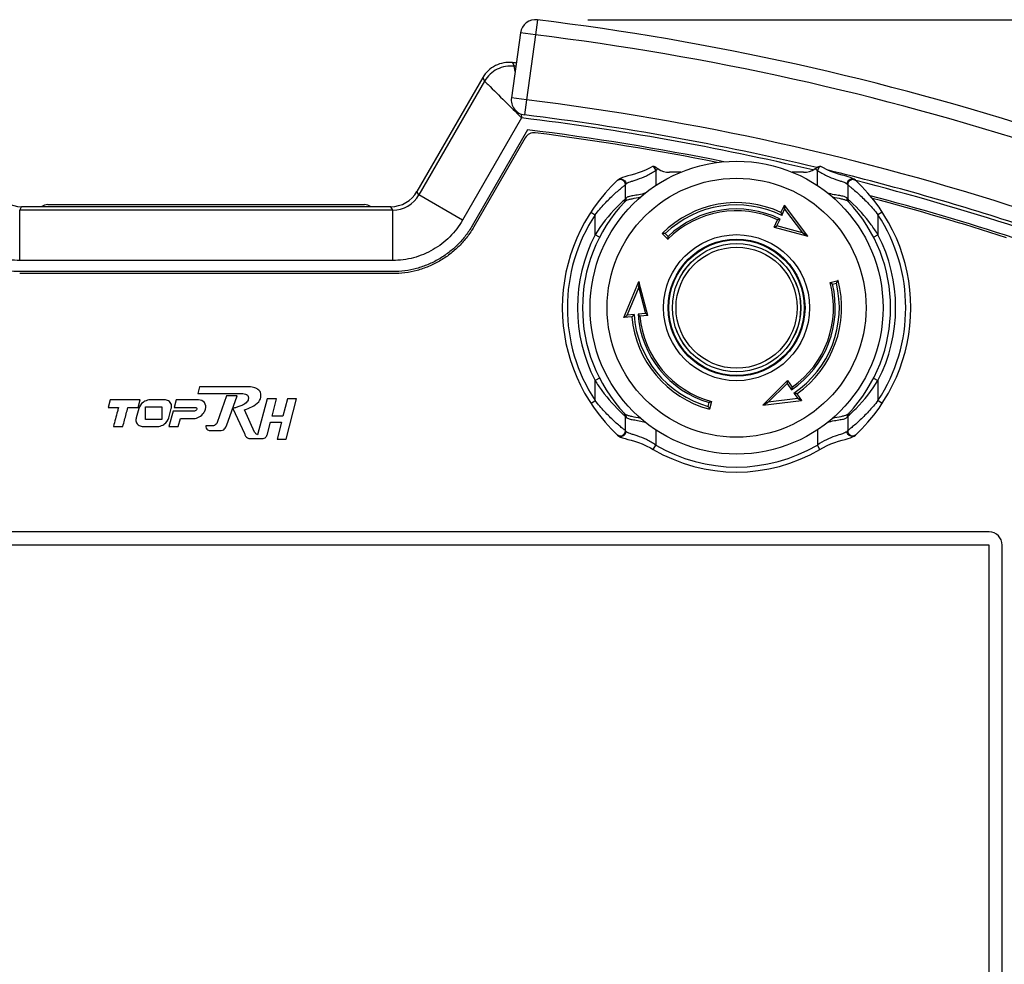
# Model space of a CAD drawing. Header units: millimetres. Extents: x 0 to 1189, y 0 to 841.
# Tile 13 of 34: x 376 to 474, y 450 to 543. Entities that reach past the tile are written whole.
import ezdxf

# ---------------------------------------------------------------- set-up
doc = ezdxf.new("R2010")
doc.units = ezdxf.units.MM
doc.header["$LTSCALE"] = 65.395
doc.header["$PDMODE"] = 3
doc.header["$PDSIZE"] = 0.01
doc.layers.get('0').update_dxf_attribs({"linetype": 'CONTINUOUS'})
doc.layers.get('Defpoints').update_dxf_attribs({"linetype": 'CONTINUOUS'})
for name, color, linetype in [('BOTTOM_BODY-RH-SHAPE', 7, 'CONTINUOUS'), ('FRONT_SHEET_RH-A-SHAPE', 7, 'CONTINUOUS'), ('JACKET_TOP-R-SHAPE', 7, 'CONTINUOUS'), ('OUTSIDE-XA-BODY-V-Y-SHAPE', 7, 'CONTINUOUS'), ('OUTSIDE-XA-HANDLE-BV-_-SHAPE', 7, 'CONTINUOUS'), ('PROTECT_CAP_EMERGENCY_SWI-SHAPE', 7, 'CONTINUOUS'), ('TOP_BODY-RH-A-SHAPE', 7, 'CONTINUOUS'), ('TOP_BODY-RH-SHAPE', 7, 'CONTINUOUS')]:
    doc.layers.add(name, color=color, linetype=linetype)
doc.styles.get("Standard").update_dxf_attribs({"font": 'GOTHIC.TTF'})
doc.dimstyles.new('WALL', dxfattribs={"dimtxt": 10, "dimasz": 8, "dimexe": 5, "dimexo": 5, "dimgap": 1.5, "dimtad": 1, "dimtoh": 1, "dimdsep": 46, "dimtxsty": 'Standard', "dimcen": 0, "dimadec": 0, "dimazin": 0, "dimtp": 0.001, "dimtm": 0.001, "dimtfac": 1, "dimtofl": 0, "dimtmove": 0, "dimatfit": 3, "dimfxl": 1, "dimtolj": 1, "dimarcsym": 0})

# ---------------------------------------------------------------- blocks, each defined once
blk = doc.blocks.new('*D132')
at = {"color": 0, "lineweight": -2, "transparency": 16777216}
for p, q in [((432.743, 543.473), (573.374, 543.473)), ((568.374, 347.538), (568.374, 535.473)), ((467.541, 339.538), (573.374, 339.538))]:
    blk.add_line(p, q, dxfattribs=at)
at = {"color": 0, "transparency": 16777216}
for points in [[(567.041, 535.473), (569.708, 535.473), (568.374, 543.473)], [(567.041, 347.538), (569.708, 347.538), (568.374, 339.538)]]:
    blk.add_solid(points, dxfattribs=at)
at = {"layer": 'Defpoints', "color": 0, "transparency": 16777216}
for p in [(427.743, 543.473), (568.374, 543.473), (462.541, 339.538)]:
    blk.add_point(p, dxfattribs=at)
at = {"color": 0, "transparency": 16777216, "insert": (561.623, 435.026), "char_height": 10, "attachment_point": 5, "rotation": 90}
blk.add_mtext('\\A1;203.93', dxfattribs=at)

msp = doc.modelspace()

# ---------------------------------------------------------------- linework, layer by layer
at = {"layer": 'BOTTOM_BODY-RH-SHAPE', "color": 7, "linetype": 'Continuous'}
msp.add_line((379.278, 525.174), (410.637, 525.174), dxfattribs=at)
for centre, start, end in [((379.278, 524.174), 90, 126.74323), ((410.637, 524.174), 53.25677, 90)]:
    msp.add_arc(centre, 1, start, end, dxfattribs=at)
at = {"layer": 'FRONT_SHEET_RH-A-SHAPE', "color": 7, "linetype": 'Continuous'}
for p, q in [((426.546, 531.793), (421.465, 522.992)), ((413.42, 518.348), (376.495, 518.348)), ((394.295, 507.153), (394.114, 506.47)), ((398.823, 507.153), (394.295, 507.153)), ((394.114, 506.47), (398.413, 506.47)), ((396.973, 506.242), (396.049, 503.611)), ((396.963, 503.281), (398.014, 506.242)), ((398.014, 506.242), (396.973, 506.242)), ((400.977, 505.941), (400.052, 502.391)), ((401.908, 505.941), (400.977, 505.941)), ((401.486, 504.222), (401.908, 505.941)), ((403.011, 505.941), (402.551, 504.222)), ((402.866, 501.975), (403.903, 505.941)), ((403.903, 505.941), (403.011, 505.941)), ((385.456, 505.85), (385.25, 505.08)), ((385.25, 505.08), (386.273, 505.08)), ((388.425, 505.85), (385.456, 505.85)), ((387.203, 505.08), (388.219, 505.08)), ((388.276, 504.98), (388.036, 504.087)), ((388.219, 505.08), (388.425, 505.85)), ((388.958, 503.894), (388.958, 505.173)), ((388.958, 505.173), (390.582, 505.173)), ((390.839, 505.85), (389.406, 505.85)), ((390.582, 505.173), (390.582, 503.894)), ((391.264, 504.087), (391.504, 504.98)), ((391.972, 505.849), (391.773, 505.106)), ((391.773, 505.106), (393.898, 505.106)), ((394.209, 505.849), (391.972, 505.849)), ((397.607, 505.011), (398.737, 502.506)), ((391.677, 504.745), (391.267, 503.216)), ((393.802, 504.745), (391.677, 504.745)), ((392.197, 503.216), (392.409, 504.008)), ((392.409, 504.008), (393.716, 504.008)), ((399.74, 502.665), (398.76, 504.85)), ((402.551, 504.222), (401.486, 504.222)), ((385.773, 503.216), (386.704, 503.216)), ((388.7, 503.216), (390.133, 503.216)), ((390.582, 503.894), (388.958, 503.894)), ((391.267, 503.216), (392.197, 503.216)), ((395.576, 503.281), (394.907, 503.281)), ((400.98, 502.37), (401.331, 503.651)), ((401.331, 503.651), (402.396, 503.651)), ((402.396, 503.651), (401.974, 501.974)), ((395.265, 502.826), (396.454, 502.826)), ((399.276, 502.029), (400.381, 502.029)), ((401.974, 501.974), (402.866, 501.975)), ((472.458, 492.774), (317.458, 492.774)), ((472.458, 491.474), (317.458, 491.474)), ((472.458, 404.474), (472.458, 491.474)), ((473.758, 404.474), (473.758, 491.474))]:
    msp.add_line(p, q, dxfattribs=at)
for centre, radius, start, end in [((427.412, 531.293), 1, 82.75575, 150), ((394.958, 275.974), 258.373, 78.70757, 82.75575), ((394.958, 275.974), 258.373, 72.14705, 75.21683), ((472.458, 491.474), 1.3, 0, 90)]:
    msp.add_arc(centre, radius, start, end, dxfattribs=at)
for points, knots in [([(421.465, 522.992), (421.262, 522.641), (420.811, 521.965), (420.007, 521.049), (419.091, 520.246), (418.078, 519.569), (416.986, 519.03), (415.832, 518.639), (414.637, 518.401), (413.826, 518.348), (413.42, 518.348)], [0, 0, 0, 0, 0.125037, 0.250042, 0.375032, 0.500002, 0.624973, 0.749963, 0.874965, 1, 1, 1, 1]), ([(400.381, 506.239), (400.381, 506.384), (400.331, 506.678), (399.976, 506.996), (399.449, 507.133), (399.051, 507.153), (398.823, 507.153)], [0, 0, 0, 0, 0.212835, 0.41267, 0.664293, 1, 1, 1, 1]), ([(398.413, 506.47), (398.519, 506.47), (398.703, 506.462), (398.949, 506.406), (399.087, 506.279), (399.13, 506.148), (399.139, 506.039), (399.13, 505.93), (399.094, 505.793), (398.943, 505.549), (398.722, 505.416), (398.565, 505.334)], [0, 0, 0, 0, 0.165539, 0.289027, 0.388339, 0.441083, 0.50224, 0.558505, 0.612537, 0.722494, 1, 1, 1, 1]), ([(398.76, 504.85), (399.001, 504.944), (399.494, 505.16), (400.155, 505.547), (400.381, 506.033), (400.381, 506.239)], [0, 0, 0, 0, 0.346247, 0.723963, 1, 1, 1, 1]), ([(386.273, 505.08), (386.24, 504.958), (386.073, 504.337), (385.907, 503.715), (385.773, 503.216)], [0, 0, 0, 0, 0.196832, 1, 1, 1, 1]), ([(386.704, 503.216), (386.76, 503.424), (386.871, 503.839), (387.037, 504.461), (387.148, 504.874), (387.203, 505.08)], [0, 0, 0, 0, 0.334551, 0.667908, 1, 1, 1, 1]), ([(389.406, 505.85), (389.222, 505.85), (388.968, 505.78), (388.759, 505.643), (388.706, 505.603)], [0, 0, 0, 0, 0.735025, 1, 1, 1, 1]), ([(391.406, 505.603), (391.312, 505.722), (391.107, 505.836), (390.897, 505.85), (390.839, 505.85)], [0, 0, 0, 0, 0.722323, 1, 1, 1, 1]), ([(391.504, 504.98), (391.519, 505.038), (391.561, 505.249), (391.502, 505.482), (391.406, 505.603)], [0, 0, 0, 0, 0.28184, 1, 1, 1, 1]), ([(393.716, 504.008), (394.098, 504.008), (394.625, 504.332), (394.847, 504.799), (394.881, 504.926)], [0, 0, 0, 0, 0.743442, 1, 1, 1, 1]), ([(393.898, 505.106), (393.94, 505.106), (394.034, 505.068), (394.041, 504.967), (394.03, 504.926)], [0, 0, 0, 0, 0.494412, 1, 1, 1, 1]), ([(394.881, 504.926), (394.938, 505.138), (394.901, 505.651), (394.422, 505.849), (394.209, 505.849)], [0, 0, 0, 0, 0.508566, 1, 1, 1, 1]), ([(398.098, 505.164), (398.04, 505.143), (397.878, 505.087), (397.715, 505.031), (397.607, 505.011)], [0, 0, 0, 0, 0.361109, 1, 1, 1, 1]), ([(398.565, 505.334), (398.545, 505.323), (398.39, 505.263), (398.231, 505.214), (398.098, 505.164)], [0, 0, 0, 0, 0.141468, 1, 1, 1, 1]), ([(388.036, 504.087), (388.021, 504.028), (387.979, 503.818), (388.037, 503.584), (388.133, 503.463)], [0, 0, 0, 0, 0.281707, 1, 1, 1, 1]), ([(388.133, 503.463), (388.227, 503.344), (388.431, 503.23), (388.641, 503.216), (388.7, 503.216)], [0, 0, 0, 0, 0.722205, 1, 1, 1, 1]), ([(390.133, 503.216), (390.317, 503.216), (390.572, 503.286), (390.781, 503.423), (390.833, 503.463)], [0, 0, 0, 0, 0.735309, 1, 1, 1, 1]), ([(394.907, 503.281), (394.919, 503.134), (395, 502.905), (395.207, 502.826), (395.265, 502.826)], [0, 0, 0, 0, 0.717456, 1, 1, 1, 1]), ([(396.049, 503.611), (396.02, 503.548), (395.91, 503.378), (395.705, 503.281), (395.576, 503.281)], [0, 0, 0, 0, 0.350266, 1, 1, 1, 1]), ([(396.454, 502.826), (396.535, 502.826), (396.693, 502.877), (396.843, 503.034), (396.91, 503.181), (396.952, 503.244), (396.956, 503.281), (396.963, 503.281)], [0, 0, 0, 0, 0.33754, 0.642396, 0.891207, 0.969285, 1, 1, 1, 1]), ([(398.737, 502.506), (398.756, 502.466), (398.813, 502.347), (398.87, 502.221), (398.933, 502.158)], [0, 0, 0, 0, 0.332974, 1, 1, 1, 1]), ([(398.933, 502.158), (398.995, 502.095), (399.117, 502.037), (399.241, 502.029), (399.276, 502.029)], [0, 0, 0, 0, 0.714059, 1, 1, 1, 1]), ([(400.052, 502.391), (400.011, 502.404), (399.883, 502.468), (399.794, 502.584), (399.74, 502.665)], [0, 0, 0, 0, 0.301728, 1, 1, 1, 1]), ([(400.779, 502.084), (400.812, 502.106), (400.867, 502.16), (400.919, 502.257), (400.964, 502.31), (400.968, 502.37), (400.98, 502.37)], [0, 0, 0, 0, 0.330764, 0.649543, 0.89672, 1, 1, 1, 1])]:
    msp.add_open_spline(points, degree=3, knots=knots, dxfattribs=at)
for points in [[(388.706, 505.603), (388.504, 505.451), (388.341, 505.224), (388.276, 504.98)], [(394.03, 504.926), (394.004, 504.833), (393.899, 504.745), (393.802, 504.745)], [(390.833, 503.463), (391.035, 503.616), (391.197, 503.843), (391.264, 504.087)], [(400.381, 502.029), (400.515, 502.029), (400.668, 502.01), (400.779, 502.084)]]:
    msp.add_open_spline(points, degree=3, dxfattribs=at)
at = {"layer": 'JACKET_TOP-R-SHAPE', "color": 7, "linetype": 'Continuous'}
for p, q in [((427.743, 543.473), (427.561, 541.984)), ((426.076, 542.192), (425.171, 535.755)), ((427.561, 541.984), (426.076, 542.192)), ((427.561, 541.984), (426.656, 535.546)), ((426.656, 535.546), (425.171, 535.755)), ((426.656, 535.546), (426.474, 534.057))]:
    msp.add_line(p, q, dxfattribs=at)
for centre, radius, start, end in [((427.561, 541.984), 1.5, 83.01241, 172), ((394.958, 275.974), 269.5, 71.95582, 83.01241), ((394.958, 275.974), 268, 71.95582, 83.01241), ((426.656, 535.546), 1.5, 172, 263.03758), ((394.958, 275.974), 261.5, 71.95582, 83.03758), ((394.958, 275.974), 260, 76.5593, 83.03758), ((394.958, 275.974), 260, 71.95582, 76.29971)]:
    msp.add_arc(centre, radius, start, end, dxfattribs=at)
at = {"layer": 'OUTSIDE-XA-BODY-V-Y-SHAPE', "color": 7, "linetype": 'Continuous'}
for p, q in [((451.853, 524.4), (452.191, 525.125)), ((451.938, 524.109), (452.22, 524.716)), ((454.529, 522.045), (452.191, 525.125)), ((452.22, 524.716), (453.999, 522.373)), ((451.177, 522.95), (451.515, 523.675)), ((451.449, 523.061), (451.769, 523.748)), ((451.177, 522.95), (454.529, 522.045)), ((453.999, 522.373), (451.449, 523.061)), ((440.669, 521.763), (440.104, 522.328)), ((440.406, 522.308), (440.688, 522.026)), ((436.3, 513.998), (437.798, 517.562)), ((438.691, 514.207), (437.798, 517.562)), ((456.731, 517.459), (457.503, 517.666)), ((437.785, 517.014), (436.602, 514.201)), ((436.64, 514.228), (437.78, 516.94)), ((437.78, 516.94), (438.46, 514.388)), ((456.95, 517.311), (457.336, 517.414)), ((437.097, 514.068), (436.3, 513.998)), ((437.306, 514.286), (436.64, 514.228)), ((438.46, 514.388), (437.704, 514.321)), ((438.691, 514.207), (437.894, 514.138)), ((450.046, 505.315), (452.505, 507.766)), ((450.594, 505.61), (452.465, 507.475)), ((452.465, 507.475), (452.9, 506.854)), ((452.505, 507.766), (452.964, 507.11)), ((453.513, 505.979), (450.594, 505.61)), ((453.129, 506.527), (453.513, 505.979)), ((453.423, 506.455), (453.882, 505.8)), ((444.633, 505.2), (444.735, 505.585)), ((444.973, 505.701), (444.766, 504.929)), ((450.046, 505.315), (453.882, 505.8))]:
    msp.add_line(p, q, dxfattribs=at)
for radius in [14.5, 12.82, 7.229, 6.777, 6.707, 6.354, 6.346, 5.993]:
    msp.add_circle((447.458, 514.974), radius, dxfattribs=at)
for centre, radius, start, end in [((447.458, 514.974), 10.4, 65, 135), ((447.458, 514.974), 10.175, 63.87648, 133.87648), ((447.458, 514.974), 9.6, 65, 135), ((447.458, 514.974), 9.776, 63.83062, 133.83062), ((448.717, 528.981), 6.521, 293.94183, 294.7685), ((456.086, 524.895), 3.253, 238.90458, 239.35187), ((447.458, 514.974), 10.4, 305, 15), ((422.406, 518.005), 15.411, 356.03878, 356.31558), ((423.748, 517.92), 14.066, 356.30897, 356.90247), ((447.458, 514.974), 9.776, 303.83062, 13.83062), ((447.458, 514.974), 9.6, 305.00005, 15), ((447.458, 514.974), 10.175, 303.87648, 13.87299), ((430.474, 522.644), 10.433, 305.96853, 306.22589), ((447.458, 514.974), 10.4, 185.00055, 254.9976), ((447.458, 514.974), 10.175, 183.87648, 253.88093), ((447.458, 514.974), 9.776, 183.83062, 253.83062), ((447.458, 514.974), 9.6, 185.00055, 254.9976), ((451.735, 502.542), 3.253, 118.90466, 119.35198)]:
    msp.add_arc(centre, radius, start, end, dxfattribs=at)
for points, knots in [([(451.852, 524.398), (451.85, 524.394), (451.853, 524.381), (451.858, 524.357), (451.867, 524.324), (451.883, 524.27), (451.907, 524.198), (451.927, 524.139), (451.938, 524.109)], [0, 0, 0, 0, 0.043001, 0.129147, 0.246179, 0.382465, 0.684587, 1, 1, 1, 1]), ([(452.22, 524.716), (452.216, 524.755), (452.208, 524.832), (452.199, 524.929), (452.193, 525.004), (452.19, 525.054), (452.188, 525.091), (452.189, 525.113), (452.189, 525.121), (452.19, 525.123)], [0, 0, 0, 0, 0.288111, 0.573404, 0.710561, 0.838132, 0.943972, 0.980434, 1, 1, 1, 1]), ([(451.769, 523.748), (451.742, 523.738), (451.689, 523.721), (451.625, 523.7), (451.579, 523.687), (451.551, 523.679), (451.531, 523.675), (451.519, 523.673), (451.516, 523.674)], [0, 0, 0, 0, 0.328934, 0.631893, 0.764535, 0.87665, 0.958565, 1, 1, 1, 1]), ([(451.178, 522.949), (451.18, 522.949), (451.189, 522.951), (451.203, 522.955), (451.223, 522.963), (451.257, 522.976), (451.304, 522.996), (451.342, 523.013), (451.363, 523.022)], [0, 0, 0, 0, 0.040692, 0.120638, 0.23053, 0.361713, 0.664779, 1, 1, 1, 1]), ([(440.406, 522.308), (440.374, 522.309), (440.312, 522.31), (440.236, 522.312), (440.18, 522.316), (440.146, 522.318), (440.122, 522.322), (440.108, 522.324), (440.105, 522.327)], [0, 0, 0, 0, 0.315413, 0.617536, 0.753821, 0.870853, 0.956999, 1, 1, 1, 1]), ([(440.67, 521.764), (440.673, 521.766), (440.675, 521.778), (440.678, 521.798), (440.68, 521.827), (440.684, 521.874), (440.686, 521.942), (440.687, 521.997), (440.688, 522.026)], [0, 0, 0, 0, 0.041404, 0.123294, 0.235314, 0.367912, 0.670937, 1, 1, 1, 1]), ([(454.406, 522.11), (454.372, 522.13), (454.235, 522.215), (454.1, 522.304), (453.999, 522.373)], [0, 0, 0, 0, 0.243431, 1, 1, 1, 1]), ([(454.52, 522.048), (454.506, 522.051), (454.475, 522.07), (454.445, 522.086), (454.428, 522.097)], [0, 0, 0, 0, 0.422965, 1, 1, 1, 1]), ([(457.502, 517.666), (457.497, 517.664), (457.489, 517.653), (457.474, 517.635), (457.454, 517.606), (457.423, 517.56), (457.383, 517.495), (457.352, 517.441), (457.336, 517.414)], [0, 0, 0, 0, 0.042895, 0.129075, 0.245978, 0.382261, 0.684459, 1, 1, 1, 1]), ([(437.805, 517.454), (437.804, 517.43), (437.802, 517.332), (437.798, 517.234), (437.794, 517.16)], [0, 0, 0, 0, 0.241202, 1, 1, 1, 1]), ([(456.95, 517.311), (456.925, 517.326), (456.877, 517.355), (456.82, 517.391), (456.781, 517.418), (456.757, 517.434), (456.741, 517.447), (456.732, 517.454), (456.731, 517.458)], [0, 0, 0, 0, 0.329174, 0.632242, 0.764833, 0.876811, 0.958675, 1, 1, 1, 1]), ([(436.602, 514.201), (436.574, 514.18), (436.517, 514.139), (436.445, 514.089), (436.39, 514.052), (436.354, 514.027), (436.325, 514.01), (436.308, 513.999), (436.302, 513.998)], [0, 0, 0, 0, 0.293539, 0.581499, 0.718513, 0.844408, 0.946624, 1, 1, 1, 1]), ([(437.306, 514.286), (437.286, 514.262), (437.245, 514.215), (437.194, 514.159), (437.156, 514.118), (437.132, 514.093), (437.114, 514.078), (437.103, 514.068), (437.099, 514.068)], [0, 0, 0, 0, 0.31559, 0.617789, 0.754066, 0.870951, 0.957112, 1, 1, 1, 1]), ([(437.704, 514.321), (437.726, 514.302), (437.768, 514.266), (437.818, 514.22), (437.852, 514.187), (437.873, 514.167), (437.886, 514.151), (437.894, 514.143), (437.894, 514.139)], [0, 0, 0, 0, 0.328934, 0.631893, 0.764535, 0.87665, 0.958565, 1, 1, 1, 1]), ([(438.691, 514.208), (438.69, 514.211), (438.684, 514.217), (438.673, 514.227), (438.656, 514.241), (438.628, 514.263), (438.588, 514.294), (438.554, 514.319), (438.536, 514.332)], [0, 0, 0, 0, 0.040692, 0.120638, 0.23053, 0.361713, 0.664779, 1, 1, 1, 1]), ([(452.504, 507.765), (452.502, 507.763), (452.501, 507.755), (452.497, 507.74), (452.493, 507.719), (452.488, 507.683), (452.482, 507.633), (452.477, 507.591), (452.474, 507.569)], [0, 0, 0, 0, 0.040692, 0.120638, 0.23053, 0.361713, 0.664779, 1, 1, 1, 1]), ([(452.963, 507.11), (452.96, 507.108), (452.956, 507.096), (452.949, 507.077), (452.942, 507.049), (452.931, 507.003), (452.916, 506.937), (452.906, 506.882), (452.9, 506.854)], [0, 0, 0, 0, 0.041319, 0.123177, 0.235139, 0.367735, 0.670806, 1, 1, 1, 1]), ([(453.422, 506.456), (453.419, 506.46), (453.406, 506.464), (453.383, 506.472), (453.35, 506.481), (453.296, 506.494), (453.221, 506.51), (453.16, 506.521), (453.129, 506.527)], [0, 0, 0, 0, 0.043001, 0.129147, 0.246179, 0.382465, 0.684587, 1, 1, 1, 1]), ([(453.513, 505.979), (453.549, 505.963), (453.62, 505.931), (453.708, 505.891), (453.776, 505.858), (453.821, 505.836), (453.854, 505.819), (453.872, 505.808), (453.879, 505.803), (453.881, 505.801)], [0, 0, 0, 0, 0.288112, 0.573406, 0.710563, 0.838134, 0.943974, 0.980435, 1, 1, 1, 1]), ([(444.633, 505.2), (444.649, 505.173), (444.678, 505.118), (444.714, 505.051), (444.739, 505.001), (444.754, 504.97), (444.762, 504.948), (444.767, 504.934), (444.766, 504.93)], [0, 0, 0, 0, 0.315419, 0.617536, 0.753821, 0.870856, 0.956998, 1, 1, 1, 1]), ([(444.735, 505.585), (444.761, 505.6), (444.809, 505.626), (444.869, 505.658), (444.912, 505.679), (444.938, 505.691), (444.957, 505.698), (444.968, 505.703), (444.972, 505.702)], [0, 0, 0, 0, 0.329174, 0.632242, 0.764833, 0.876811, 0.958675, 1, 1, 1, 1]), ([(450.085, 505.344), (450.089, 505.347), (450.108, 505.358), (450.126, 505.369), (450.141, 505.377)], [0, 0, 0, 0, 0.235591, 1, 1, 1, 1]), ([(450.163, 505.389), (450.198, 505.408), (450.34, 505.484), (450.484, 505.557), (450.594, 505.61)], [0, 0, 0, 0, 0.243431, 1, 1, 1, 1])]:
    msp.add_open_spline(points, degree=3, knots=knots, dxfattribs=at)
for points in [[(438.536, 514.332), (438.51, 514.351), (438.485, 514.37), (438.46, 514.388)], [(452.474, 507.569), (452.471, 507.537), (452.468, 507.506), (452.465, 507.475)]]:
    msp.add_open_spline(points, degree=3, dxfattribs=at)
at = {"layer": 'OUTSIDE-XA-HANDLE-BV-_-SHAPE', "color": 7, "linetype": 'Continuous'}
for p, q in [((451.853, 524.4), (452.191, 525.125)), ((451.938, 524.109), (452.22, 524.716)), ((454.529, 522.045), (452.191, 525.125)), ((452.22, 524.716), (453.999, 522.373)), ((451.177, 522.95), (451.515, 523.675)), ((451.449, 523.061), (451.769, 523.748)), ((451.177, 522.95), (454.529, 522.045)), ((453.999, 522.373), (451.449, 523.061)), ((440.669, 521.763), (440.104, 522.328)), ((440.406, 522.308), (440.688, 522.026)), ((436.3, 513.998), (437.798, 517.562)), ((438.691, 514.207), (437.798, 517.562)), ((456.731, 517.459), (457.503, 517.666)), ((437.785, 517.014), (436.602, 514.201)), ((436.64, 514.228), (437.78, 516.94)), ((437.78, 516.94), (438.46, 514.388)), ((456.95, 517.311), (457.336, 517.414)), ((437.097, 514.068), (436.3, 513.998)), ((437.306, 514.286), (436.64, 514.228)), ((438.46, 514.388), (437.704, 514.321)), ((438.691, 514.207), (437.894, 514.138)), ((450.046, 505.315), (452.505, 507.766)), ((450.594, 505.61), (452.465, 507.475)), ((452.465, 507.475), (452.9, 506.854)), ((452.505, 507.766), (452.964, 507.11)), ((453.513, 505.979), (450.594, 505.61)), ((453.129, 506.527), (453.513, 505.979)), ((453.423, 506.455), (453.882, 505.8)), ((444.633, 505.2), (444.735, 505.585)), ((444.973, 505.701), (444.766, 504.929)), ((450.046, 505.315), (453.882, 505.8))]:
    msp.add_line(p, q, dxfattribs=at)
for radius in [14.5, 12.82, 7.229, 6.777, 6.707, 6.354, 6.346, 5.993]:
    msp.add_circle((447.458, 514.974), radius, dxfattribs=at)
for centre, radius, start, end in [((447.458, 514.974), 10.4, 65, 135), ((447.458, 514.974), 10.175, 63.87648, 133.87648), ((447.458, 514.974), 9.6, 65, 135), ((447.458, 514.974), 9.776, 63.83062, 133.83062), ((462.542, 525.842), 10.383, 185.96787, 186.22646), ((448.717, 528.981), 6.521, 293.94183, 294.7685), ((462.573, 535.102), 15.348, 236.03821, 236.31615), ((461.863, 534.035), 14.066, 236.30897, 236.90247), ((455.961, 524.685), 3.008, 239.05456, 239.45089), ((447.458, 514.974), 10.4, 305, 15), ((422.406, 518.005), 15.411, 356.03878, 356.31558), ((423.748, 517.92), 14.066, 356.30897, 356.90247), ((447.458, 514.974), 9.776, 303.83062, 13.83062), ((447.458, 514.974), 9.6, 305.00005, 15), ((447.458, 514.974), 10.175, 303.87648, 13.87299), ((430.474, 522.644), 10.433, 305.96853, 306.22589), ((447.458, 514.974), 10.4, 185.00055, 254.9976), ((447.458, 514.974), 10.175, 183.87648, 253.88093), ((447.458, 514.974), 9.776, 183.83062, 253.83062), ((447.458, 514.974), 9.6, 185.00055, 254.9976), ((449.352, 496.532), 10.323, 65.96864, 66.22875), ((451.605, 502.777), 2.984, 119.107, 119.55796), ((456.758, 492.976), 14.057, 116.3083, 116.90217), ((457.334, 491.815), 15.354, 116.03902, 116.31684)]:
    msp.add_arc(centre, radius, start, end, dxfattribs=at)
for points, knots in [([(451.852, 524.398), (451.85, 524.394), (451.853, 524.381), (451.858, 524.357), (451.867, 524.324), (451.883, 524.27), (451.907, 524.198), (451.927, 524.139), (451.938, 524.109)], [0, 0, 0, 0, 0.043001, 0.129147, 0.246179, 0.382465, 0.684587, 1, 1, 1, 1]), ([(452.19, 525.123), (452.189, 525.121), (452.189, 525.115), (452.188, 525.096), (452.19, 525.064), (452.192, 525.02), (452.197, 524.954), (452.205, 524.867), (452.212, 524.797), (452.215, 524.762)], [0, 0, 0, 0, 0.018753, 0.053492, 0.155695, 0.281575, 0.418572, 0.706497, 1, 1, 1, 1]), ([(451.769, 523.748), (451.742, 523.738), (451.689, 523.721), (451.625, 523.7), (451.579, 523.687), (451.551, 523.679), (451.531, 523.675), (451.519, 523.673), (451.516, 523.674)], [0, 0, 0, 0, 0.328934, 0.631893, 0.764535, 0.87665, 0.958565, 1, 1, 1, 1]), ([(451.178, 522.949), (451.18, 522.949), (451.189, 522.951), (451.203, 522.955), (451.223, 522.963), (451.257, 522.976), (451.304, 522.996), (451.342, 523.013), (451.363, 523.022)], [0, 0, 0, 0, 0.040692, 0.120638, 0.23053, 0.361713, 0.664779, 1, 1, 1, 1]), ([(440.406, 522.308), (440.374, 522.309), (440.312, 522.31), (440.236, 522.312), (440.18, 522.316), (440.146, 522.318), (440.122, 522.322), (440.108, 522.324), (440.105, 522.327)], [0, 0, 0, 0, 0.315413, 0.617536, 0.753821, 0.870853, 0.956999, 1, 1, 1, 1]), ([(440.67, 521.764), (440.673, 521.766), (440.675, 521.778), (440.678, 521.798), (440.68, 521.827), (440.684, 521.874), (440.686, 521.942), (440.687, 521.997), (440.688, 522.026)], [0, 0, 0, 0, 0.041404, 0.123294, 0.235314, 0.367912, 0.670937, 1, 1, 1, 1]), ([(454.414, 522.105), (454.395, 522.116), (454.317, 522.164), (454.24, 522.213), (454.182, 522.251)], [0, 0, 0, 0, 0.243023, 1, 1, 1, 1]), ([(454.52, 522.048), (454.507, 522.051), (454.477, 522.069), (454.448, 522.084), (454.432, 522.094)], [0, 0, 0, 0, 0.421872, 1, 1, 1, 1]), ([(457.502, 517.666), (457.497, 517.664), (457.489, 517.653), (457.474, 517.635), (457.454, 517.606), (457.432, 517.573), (457.408, 517.535), (457.375, 517.482), (457.352, 517.441), (457.336, 517.414)], [0, 0, 0, 0, 0.042895, 0.129074, 0.245977, 0.382258, 0.530112, 0.684461, 1, 1, 1, 1]), ([(437.805, 517.454), (437.804, 517.43), (437.802, 517.332), (437.798, 517.234), (437.794, 517.16)], [0, 0, 0, 0, 0.241202, 1, 1, 1, 1]), ([(456.95, 517.311), (456.925, 517.326), (456.877, 517.355), (456.82, 517.391), (456.781, 517.418), (456.757, 517.434), (456.741, 517.447), (456.732, 517.454), (456.731, 517.458)], [0, 0, 0, 0, 0.329174, 0.632242, 0.764833, 0.876811, 0.958675, 1, 1, 1, 1]), ([(436.602, 514.201), (436.574, 514.18), (436.517, 514.139), (436.445, 514.089), (436.39, 514.052), (436.354, 514.027), (436.327, 514.01), (436.31, 514.002), (436.304, 513.998), (436.302, 513.998)], [0, 0, 0, 0, 0.293503, 0.581428, 0.718425, 0.844305, 0.946508, 0.981247, 1, 1, 1, 1]), ([(437.306, 514.286), (437.286, 514.262), (437.245, 514.215), (437.194, 514.159), (437.156, 514.118), (437.132, 514.093), (437.114, 514.078), (437.103, 514.068), (437.099, 514.068)], [0, 0, 0, 0, 0.31559, 0.617789, 0.754066, 0.870951, 0.957112, 1, 1, 1, 1]), ([(437.704, 514.321), (437.726, 514.302), (437.768, 514.266), (437.818, 514.22), (437.852, 514.187), (437.873, 514.167), (437.886, 514.151), (437.894, 514.143), (437.894, 514.139)], [0, 0, 0, 0, 0.328934, 0.631893, 0.764535, 0.87665, 0.958565, 1, 1, 1, 1]), ([(438.691, 514.208), (438.69, 514.211), (438.684, 514.217), (438.673, 514.227), (438.656, 514.241), (438.628, 514.263), (438.588, 514.294), (438.554, 514.319), (438.536, 514.332)], [0, 0, 0, 0, 0.040692, 0.120638, 0.23053, 0.361713, 0.664779, 1, 1, 1, 1]), ([(452.504, 507.765), (452.502, 507.763), (452.501, 507.755), (452.497, 507.74), (452.493, 507.719), (452.488, 507.683), (452.482, 507.633), (452.477, 507.591), (452.474, 507.569)], [0, 0, 0, 0, 0.040692, 0.120638, 0.23053, 0.361713, 0.664779, 1, 1, 1, 1]), ([(452.963, 507.11), (452.96, 507.108), (452.956, 507.096), (452.949, 507.077), (452.942, 507.049), (452.931, 507.003), (452.916, 506.937), (452.906, 506.882), (452.9, 506.854)], [0, 0, 0, 0, 0.041319, 0.123177, 0.235139, 0.367735, 0.670806, 1, 1, 1, 1]), ([(453.422, 506.456), (453.419, 506.46), (453.406, 506.464), (453.383, 506.472), (453.35, 506.481), (453.296, 506.494), (453.221, 506.51), (453.16, 506.521), (453.129, 506.527)], [0, 0, 0, 0, 0.043001, 0.129147, 0.246179, 0.382465, 0.684587, 1, 1, 1, 1]), ([(453.881, 505.801), (453.879, 505.803), (453.874, 505.807), (453.858, 505.817), (453.83, 505.831), (453.79, 505.851), (453.73, 505.88), (453.652, 505.917), (453.588, 505.946), (453.555, 505.96)], [0, 0, 0, 0, 0.018754, 0.053492, 0.155696, 0.281575, 0.418572, 0.706497, 1, 1, 1, 1]), ([(444.633, 505.2), (444.649, 505.173), (444.678, 505.118), (444.714, 505.051), (444.739, 505.001), (444.754, 504.97), (444.762, 504.948), (444.767, 504.934), (444.766, 504.93)], [0, 0, 0, 0, 0.315419, 0.617536, 0.753821, 0.870856, 0.956998, 1, 1, 1, 1]), ([(444.735, 505.585), (444.761, 505.6), (444.809, 505.626), (444.869, 505.658), (444.912, 505.679), (444.938, 505.691), (444.957, 505.698), (444.968, 505.703), (444.972, 505.702)], [0, 0, 0, 0, 0.329174, 0.632242, 0.764833, 0.876811, 0.958675, 1, 1, 1, 1]), ([(450.133, 505.373), (450.117, 505.363), (450.09, 505.347), (450.062, 505.331), (450.052, 505.321)], [0, 0, 0, 0, 0.578137, 1, 1, 1, 1]), ([(450.397, 505.512), (450.376, 505.502), (450.295, 505.46), (450.213, 505.417), (450.154, 505.384)], [0, 0, 0, 0, 0.254874, 1, 1, 1, 1])]:
    msp.add_open_spline(points, degree=3, knots=knots, dxfattribs=at)
for points in [[(438.536, 514.332), (438.51, 514.351), (438.485, 514.37), (438.46, 514.388)], [(452.474, 507.569), (452.471, 507.537), (452.468, 507.506), (452.465, 507.475)]]:
    msp.add_open_spline(points, degree=3, dxfattribs=at)
at = {"layer": 'PROTECT_CAP_EMERGENCY_SWI-SHAPE', "color": 7, "linetype": 'Continuous'}
for p, q in [((439.216, 528.978), (439.458, 528.568)), ((439.458, 528.568), (439.458, 527.056)), ((441.934, 528.374), (440.818, 528.374)), ((454.097, 528.374), (452.977, 528.374)), ((455.458, 528.568), (455.699, 528.978)), ((455.458, 527.064), (455.458, 528.568)), ((435.687, 527.585), (435.688, 527.585)), ((435.809, 527.68), (435.688, 527.585)), ((459.228, 527.585), (459.105, 527.681)), ((459.228, 527.585), (459.228, 527.585)), ((436.458, 527.153), (436.518, 527.219)), ((436.458, 525.736), (436.458, 527.153)), ((458.397, 527.219), (458.458, 527.153)), ((458.458, 527.153), (458.458, 525.736)), ((436.518, 525.811), (436.458, 525.736)), ((458.458, 525.736), (458.397, 525.811)), ((433.04, 524.445), (433.458, 524.17)), ((461.876, 524.445), (461.458, 524.17)), ((433.458, 522.19), (433.458, 524.17)), ((461.458, 524.17), (461.458, 522.19)), ((433.902, 521.961), (433.458, 522.19)), ((461.013, 521.961), (461.458, 522.19)), ((433.902, 507.988), (433.458, 507.759)), ((461.013, 507.988), (461.458, 507.759)), ((433.458, 505.779), (433.458, 507.759)), ((461.458, 507.759), (461.458, 505.779)), ((433.04, 505.504), (433.458, 505.779)), ((461.876, 505.504), (461.458, 505.779)), ((436.458, 502.796), (436.458, 504.213)), ((436.458, 504.213), (436.518, 504.138)), ((458.397, 504.138), (458.458, 504.213)), ((458.458, 504.213), (458.458, 502.796)), ((435.688, 502.364), (435.687, 502.364)), ((435.688, 502.364), (435.811, 502.267)), ((436.518, 502.729), (436.458, 502.796)), ((439.458, 502.885), (439.458, 501.381)), ((455.458, 502.892), (455.458, 501.381)), ((458.458, 502.796), (458.397, 502.729)), ((459.107, 502.269), (459.228, 502.364)), ((459.228, 502.364), (459.228, 502.364)), ((439.204, 500.95), (439.458, 501.381)), ((455.711, 500.95), (455.458, 501.381))]:
    msp.add_line(p, q, dxfattribs=at)
for points in [[(439.13, 528.956), (438.912, 528.834), (438.496, 528.627), (438.101, 528.457), (437.72, 528.316), (437.346, 528.197), (436.998, 528.097), (436.685, 528.011), (436.411, 527.933), (436.177, 527.856), (435.979, 527.775), (435.809, 527.68)], [(459.105, 527.681), (458.935, 527.775), (458.737, 527.857), (458.501, 527.934), (458.224, 528.013), (457.908, 528.1), (457.558, 528.2), (457.184, 528.32), (456.805, 528.46), (456.412, 528.63), (455.995, 528.839), (455.786, 528.956)], [(436.458, 527.153), (436.46, 527.155), (436.466, 527.162)], [(436.487, 527.185), (436.502, 527.201), (436.518, 527.219)], [(458.397, 527.219), (458.417, 527.198), (458.432, 527.18)], [(458.452, 527.159), (458.456, 527.154), (458.458, 527.153)], [(435.811, 502.267), (435.981, 502.173), (436.181, 502.091), (436.417, 502.014), (436.695, 501.935), (437.013, 501.848), (437.364, 501.746), (437.739, 501.626), (438.119, 501.484), (438.512, 501.314), (438.926, 501.106), (439.204, 500.95)], [(436.463, 502.789), (436.459, 502.795), (436.458, 502.796)], [(436.518, 502.729), (436.498, 502.751), (436.483, 502.768)], [(455.711, 500.95), (456.001, 501.113), (456.414, 501.319), (456.805, 501.488), (457.183, 501.628), (457.557, 501.748), (457.907, 501.849), (458.224, 501.936), (458.502, 502.015), (458.738, 502.092), (458.937, 502.174), (459.107, 502.269)], [(458.428, 502.763), (458.413, 502.748), (458.397, 502.729)], [(458.458, 502.796), (458.456, 502.793), (458.45, 502.787)]]:
    msp.add_lwpolyline(points, dxfattribs=at)
for centre, radius, start, end in [((447.458, 514.974), 15.773, 119.43328, 120.47713), ((440.818, 530.374), 2, 236.24315, 270), ((454.097, 530.374), 2, 270, 303.75685), ((447.458, 514.974), 15.773, 59.52287, 60.56672), ((447.458, 514.974), 17.25, 133.02688, 226.97312), ((435.958, 527.153), 0.5, 0, 133.35898), ((458.958, 527.153), 0.5, 46.64102, 180), ((447.458, 514.974), 17.25, 313.02688, 46.97312), ((447.458, 514.974), 15.25, 136.52417, 223.47583), ((435.958, 525.736), 0.5, 316.8997, 0), ((436.055, 525.786), 0.463, 316.57915, 331.99914), ((436.033, 525.791), 0.486, 354.93156, 2.4124), ((458.883, 525.791), 0.486, 177.58736, 185.06853), ((458.861, 525.786), 0.463, 208.00127, 223.42087), ((458.958, 525.736), 0.5, 180, 223.1003), ((447.458, 514.974), 15.25, 316.52417, 43.47583), ((447.458, 514.974), 16.75, 146.70141, 213.29859), ((447.458, 514.974), 16.75, 326.70141, 33.29859), ((447.458, 514.974), 15.75, 152.73396, 207.26604), ((447.458, 514.974), 15.75, 332.73396, 27.26604), ((435.958, 504.213), 0.5, 0, 43.1003), ((436.055, 504.163), 0.463, 28.00127, 43.42087), ((436.033, 504.158), 0.486, 357.58735, 5.06853), ((458.883, 504.158), 0.486, 174.93166, 182.41228), ((458.861, 504.163), 0.463, 136.57916, 151.99949), ((458.958, 504.213), 0.5, 136.8997, 180), ((435.958, 502.796), 0.5, 226.64102, 0), ((458.958, 502.796), 0.5, 180, 313.35898), ((447.458, 514.974), 15.773, 239.52287, 300.47713), ((447.458, 514.974), 16.273, 239.52295, 300.47713)]:
    msp.add_arc(centre, radius, start, end, dxfattribs=at)
for points, knots in [([(436.518, 527.219), (436.561, 527.265), (436.691, 527.348), (436.935, 527.445), (437.256, 527.549), (437.803, 527.721), (438.57, 528.017), (439.162, 528.365), (439.458, 528.568)], [0, 0, 0, 0, 0.057996, 0.138925, 0.243398, 0.369243, 0.668848, 1, 1, 1, 1]), ([(439.216, 528.978), (439.233, 528.978), (439.316, 528.965), (439.39, 528.921), (439.445, 528.886)], [0, 0, 0, 0, 0.204897, 1, 1, 1, 1]), ([(439.441, 528.89), (439.462, 528.877), (439.551, 528.818), (439.639, 528.757), (439.707, 528.711)], [0, 0, 0, 0, 0.233694, 1, 1, 1, 1]), ([(455.209, 528.711), (455.232, 528.727), (455.32, 528.787), (455.408, 528.848), (455.475, 528.889)], [0, 0, 0, 0, 0.261991, 1, 1, 1, 1]), ([(455.458, 528.568), (455.753, 528.365), (456.345, 528.017), (457.112, 527.721), (457.659, 527.549), (457.98, 527.445), (458.224, 527.348), (458.354, 527.265), (458.397, 527.219)], [0, 0, 0, 0, 0.331204, 0.63089, 0.756701, 0.861123, 0.942013, 1, 1, 1, 1]), ([(455.475, 528.889), (455.495, 528.902), (455.564, 528.943), (455.642, 528.977), (455.699, 528.978)], [0, 0, 0, 0, 0.297944, 1, 1, 1, 1]), ([(435.777, 527.65), (435.841, 527.686), (435.991, 527.728), (436.219, 527.683), (436.407, 527.544), (436.481, 527.405), (436.501, 527.331)], [0, 0, 0, 0, 0.245718, 0.495079, 0.747478, 1, 1, 1, 1]), ([(459.139, 527.65), (459.074, 527.686), (458.924, 527.728), (458.696, 527.683), (458.508, 527.544), (458.434, 527.405), (458.414, 527.331)], [0, 0, 0, 0, 0.245718, 0.495079, 0.747478, 1, 1, 1, 1]), ([(433.458, 524.17), (433.753, 524.545), (434.215, 525.082), (434.859, 525.746), (435.322, 526.188), (435.69, 526.517), (435.956, 526.744), (436.121, 526.882), (436.257, 526.994), (436.36, 527.073), (436.42, 527.126), (436.452, 527.146), (436.458, 527.153)], [0, 0, 0, 0, 0.337687, 0.500674, 0.654031, 0.790751, 0.849967, 0.901254, 0.943156, 0.974292, 0.993501, 1, 1, 1, 1]), ([(438.455, 526.329), (438.235, 526.251), (437.815, 526.151), (437.243, 526.068), (436.815, 525.994), (436.579, 525.886), (436.518, 525.811)], [0, 0, 0, 0, 0.347189, 0.638527, 0.856489, 1, 1, 1, 1]), ([(458.458, 527.153), (458.464, 527.146), (458.495, 527.126), (458.556, 527.073), (458.659, 526.993), (458.795, 526.881), (458.961, 526.743), (459.227, 526.516), (459.595, 526.187), (460.058, 525.744), (460.701, 525.082), (461.162, 524.545), (461.458, 524.17)], [0, 0, 0, 0, 0.006523, 0.02575, 0.056962, 0.098937, 0.15032, 0.209628, 0.34644, 0.49974, 0.662592, 1, 1, 1, 1]), ([(436.214, 525.515), (436.011, 525.327), (434.977, 524.323), (434.071, 523.181), (433.458, 522.19)], [0, 0, 0, 0, 0.191609, 1, 1, 1, 1]), ([(436.458, 525.736), (436.438, 525.715), (436.352, 525.646), (436.274, 525.57), (436.214, 525.515)], [0, 0, 0, 0, 0.259054, 1, 1, 1, 1]), ([(436.504, 525.551), (436.493, 525.545), (436.453, 525.521), (436.415, 525.492), (436.391, 525.467)], [0, 0, 0, 0, 0.271919, 1, 1, 1, 1]), ([(437.941, 525.905), (437.654, 525.836), (437.252, 525.768), (436.77, 525.66), (436.58, 525.593), (436.504, 525.551)], [0, 0, 0, 0, 0.596353, 0.825062, 1, 1, 1, 1]), ([(458.362, 525.848), (458.288, 525.914), (458.05, 526.003), (457.627, 526.075), (457.076, 526.156), (456.676, 526.253), (456.466, 526.327)], [0, 0, 0, 0, 0.151187, 0.372936, 0.661177, 1, 1, 1, 1]), ([(458.43, 525.54), (458.356, 525.585), (458.167, 525.654), (457.68, 525.765), (457.271, 525.834), (456.98, 525.904)], [0, 0, 0, 0, 0.172071, 0.399799, 1, 1, 1, 1]), ([(458.524, 525.467), (458.518, 525.474), (458.489, 525.501), (458.456, 525.525), (458.43, 525.54)], [0, 0, 0, 0, 0.233278, 1, 1, 1, 1]), ([(458.736, 525.483), (458.697, 525.519), (458.629, 525.582), (458.541, 525.66), (458.49, 525.71), (458.463, 525.729), (458.458, 525.736)], [0, 0, 0, 0, 0.424318, 0.739626, 0.934182, 1, 1, 1, 1]), ([(461.458, 522.19), (461.247, 522.53), (460.448, 523.714), (459.487, 524.784), (458.736, 525.483)], [0, 0, 0, 0, 0.28061, 1, 1, 1, 1]), ([(433.458, 507.759), (433.668, 507.418), (434.467, 506.235), (435.428, 505.165), (436.179, 504.466)], [0, 0, 0, 0, 0.28061, 1, 1, 1, 1]), ([(458.701, 504.434), (458.904, 504.621), (459.938, 505.625), (460.845, 506.768), (461.458, 507.759)], [0, 0, 0, 0, 0.191609, 1, 1, 1, 1]), ([(436.458, 502.796), (436.452, 502.803), (436.42, 502.822), (436.36, 502.875), (436.256, 502.955), (436.12, 503.067), (435.954, 503.205), (435.689, 503.433), (435.32, 503.762), (434.858, 504.204), (434.214, 504.867), (433.753, 505.404), (433.458, 505.779)], [0, 0, 0, 0, 0.006524, 0.025763, 0.056989, 0.098981, 0.150377, 0.209681, 0.346464, 0.499746, 0.662602, 1, 1, 1, 1]), ([(461.458, 505.779), (461.162, 505.404), (460.7, 504.866), (460.056, 504.203), (459.593, 503.76), (459.225, 503.431), (458.96, 503.204), (458.794, 503.067), (458.658, 502.955), (458.555, 502.875), (458.495, 502.823), (458.464, 502.803), (458.458, 502.796)], [0, 0, 0, 0, 0.33775, 0.500744, 0.654082, 0.790778, 0.849985, 0.901263, 0.943159, 0.974292, 0.9935, 1, 1, 1, 1]), ([(436.179, 504.466), (436.218, 504.43), (436.286, 504.366), (436.374, 504.289), (436.426, 504.239), (436.452, 504.219), (436.458, 504.213)], [0, 0, 0, 0, 0.424318, 0.739626, 0.934182, 1, 1, 1, 1]), ([(436.391, 504.482), (436.398, 504.475), (436.425, 504.448), (436.457, 504.425), (436.483, 504.41)], [0, 0, 0, 0, 0.233665, 1, 1, 1, 1]), ([(436.483, 504.41), (436.556, 504.365), (436.746, 504.295), (437.234, 504.183), (437.643, 504.115), (437.936, 504.044)], [0, 0, 0, 0, 0.171683, 0.399272, 1, 1, 1, 1]), ([(436.553, 504.102), (436.626, 504.036), (436.864, 503.946), (437.287, 503.874), (437.839, 503.793), (438.239, 503.695), (438.449, 503.622)], [0, 0, 0, 0, 0.15099, 0.372647, 0.660966, 1, 1, 1, 1]), ([(456.458, 503.619), (456.679, 503.697), (457.099, 503.798), (457.672, 503.88), (458.1, 503.955), (458.336, 504.062), (458.397, 504.138)], [0, 0, 0, 0, 0.347177, 0.638544, 0.856512, 1, 1, 1, 1]), ([(456.975, 504.043), (457.255, 504.111), (457.651, 504.179), (458.126, 504.284), (458.316, 504.348), (458.392, 504.387)], [0, 0, 0, 0, 0.592765, 0.822369, 1, 1, 1, 1]), ([(458.458, 504.213), (458.477, 504.233), (458.563, 504.302), (458.642, 504.379), (458.701, 504.434)], [0, 0, 0, 0, 0.259054, 1, 1, 1, 1]), ([(435.777, 502.299), (435.841, 502.263), (435.991, 502.22), (436.219, 502.265), (436.407, 502.405), (436.481, 502.544), (436.501, 502.617)], [0, 0, 0, 0, 0.245718, 0.495079, 0.747478, 1, 1, 1, 1]), ([(439.458, 501.381), (439.162, 501.584), (438.57, 501.932), (437.803, 502.227), (437.256, 502.4), (436.935, 502.503), (436.691, 502.601), (436.561, 502.683), (436.518, 502.729)], [0, 0, 0, 0, 0.33125, 0.630863, 0.756659, 0.86109, 0.942, 1, 1, 1, 1]), ([(458.359, 502.694), (458.307, 502.651), (458.167, 502.575), (457.787, 502.434), (457.159, 502.25), (456.313, 501.914), (455.742, 501.576), (455.458, 501.381)], [0, 0, 0, 0, 0.062855, 0.147803, 0.380807, 0.676331, 1, 1, 1, 1]), ([(459.139, 502.299), (459.074, 502.263), (458.924, 502.22), (458.696, 502.265), (458.508, 502.405), (458.434, 502.544), (458.414, 502.617)], [0, 0, 0, 0, 0.245718, 0.495079, 0.747478, 1, 1, 1, 1])]:
    msp.add_open_spline(points, degree=3, knots=knots, dxfattribs=at)
for points in [[(439.13, 528.956), (439.156, 528.971), (439.187, 528.978), (439.216, 528.978)], [(455.699, 528.978), (455.729, 528.978), (455.76, 528.97), (455.786, 528.956)], [(435.687, 527.585), (435.714, 527.61), (435.745, 527.632), (435.777, 527.65)], [(436.501, 527.331), (436.511, 527.295), (436.517, 527.257), (436.518, 527.219)], [(458.414, 527.331), (458.404, 527.295), (458.398, 527.257), (458.397, 527.219)], [(459.228, 527.585), (459.201, 527.61), (459.171, 527.632), (459.139, 527.65)], [(436.464, 525.568), (436.493, 525.623), (436.511, 525.685), (436.517, 525.748)], [(458.397, 525.811), (458.386, 525.824), (458.374, 525.836), (458.362, 525.848)], [(458.451, 525.568), (458.422, 525.623), (458.404, 525.685), (458.398, 525.748)], [(436.464, 504.381), (436.493, 504.325), (436.511, 504.263), (436.517, 504.201)], [(436.518, 504.138), (436.529, 504.125), (436.54, 504.113), (436.553, 504.102)], [(458.392, 504.387), (458.417, 504.4), (458.442, 504.415), (458.465, 504.431)], [(458.451, 504.381), (458.422, 504.325), (458.404, 504.263), (458.398, 504.201)], [(458.465, 504.431), (458.486, 504.446), (458.506, 504.463), (458.524, 504.482)], [(435.687, 502.364), (435.714, 502.339), (435.745, 502.317), (435.777, 502.299)], [(436.501, 502.617), (436.511, 502.654), (436.517, 502.692), (436.518, 502.729)], [(458.397, 502.729), (458.385, 502.717), (458.372, 502.705), (458.359, 502.694)], [(458.414, 502.617), (458.404, 502.654), (458.398, 502.692), (458.397, 502.729)], [(459.228, 502.364), (459.201, 502.339), (459.171, 502.317), (459.139, 502.299)]]:
    msp.add_open_spline(points, degree=3, dxfattribs=at)
at = {"layer": 'TOP_BODY-RH-A-SHAPE', "color": 7, "linetype": 'Continuous'}
for p, q in [((425.274, 539.234), (425.456, 538.878)), ((425.534, 538.343), (425.456, 538.878)), ((425.534, 538.34), (425.456, 538.878)), ((422.337, 537.756), (415.822, 526.472)), ((422.516, 537.4), (416.015, 526.139)), ((422.337, 537.756), (422.516, 537.4)), ((426.183, 533.764), (420.339, 523.642)), ((426.771, 532.583), (421.292, 523.092)), ((416.015, 526.139), (415.822, 526.472)), ((420.339, 523.642), (416.015, 526.139)), ((376.495, 524.641), (376.687, 524.974)), ((376.495, 519.648), (376.495, 524.641)), ((413.42, 524.641), (376.495, 524.641)), ((413.228, 524.974), (376.687, 524.974)), ((413.42, 524.641), (413.228, 524.974)), ((413.42, 519.648), (413.42, 524.641)), ((413.42, 519.648), (376.495, 519.648)), ((413.42, 518.548), (376.495, 518.548))]:
    msp.add_line(p, q, dxfattribs=at)
for centre, radius, start, end in [((394.958, 275.974), 265, 83.34826, 83.43079), ((394.958, 275.974), 264.667, 83.34996, 83.38288), ((605.292, 558.975), 180.875, 187.89093, 188.01241), ((394.958, 275.974), 259.673, 76.62901, 83.09363), ((394.958, 275.974), 258.573, 78.57128, 82.93267), ((394.958, 275.974), 259.673, 71.97892, 75.66092), ((413.43, 527.62), 2.98, 269.81881, 330.18119), ((394.958, 275.974), 258.573, 71.97897, 75.27672)]:
    msp.add_arc(centre, radius, start, end, dxfattribs=at)
for centre, major_axis in [((376.692, 527.978), (1.503, 2.603)), ((413.223, 527.978), (-1.503, 2.603))]:
    msp.add_ellipse(centre, major_axis=major_axis, ratio=0.998174, start_param=-3.6644, end_param=-2.618785, dxfattribs=at)
for points, knots in [([(425.274, 539.234), (424.987, 539.267), (424.4, 539.25), (423.566, 538.972), (422.846, 538.468), (422.482, 538.006), (422.337, 537.756)], [0, 0, 0, 0, 0.25, 0.5, 0.75, 1, 1, 1, 1]), ([(425.456, 538.878), (425.169, 538.911), (424.581, 538.892), (423.747, 538.615), (423.027, 538.111), (422.661, 537.65), (422.516, 537.4)], [0, 0, 0, 0, 0.249965, 0.5, 0.750035, 1, 1, 1, 1]), ([(422.516, 537.4), (422.63, 537.287), (423.853, 536.076), (425.078, 534.866), (426.183, 533.764)], [0, 0, 0, 0, 0.093051, 1, 1, 1, 1]), ([(376.495, 519.648), (375.8, 519.648), (374.402, 519.831), (372.454, 520.639), (370.781, 521.922), (369.924, 523.04), (369.576, 523.642)], [0, 0, 0, 0, 0.249998, 0.499997, 0.749997, 1, 1, 1, 1]), ([(420.339, 523.642), (419.992, 523.04), (419.134, 521.922), (417.461, 520.639), (415.513, 519.831), (414.116, 519.648), (413.42, 519.648)], [0, 0, 0, 0, 0.249998, 0.499997, 0.749997, 1, 1, 1, 1]), ([(376.495, 518.548), (376.1, 518.548), (375.312, 518.599), (374.147, 518.829), (373.021, 519.209), (371.953, 519.734), (370.96, 520.394), (370.059, 521.181), (369.267, 522.082), (368.823, 522.747), (368.623, 523.092)], [0, 0, 0, 0, 0.124437, 0.248496, 0.37328, 0.498237, 0.622911, 0.748337, 0.874361, 1, 1, 1, 1]), ([(421.292, 523.092), (421.095, 522.751), (420.656, 522.093), (419.874, 521.2), (418.982, 520.415), (417.993, 519.752), (416.925, 519.222), (415.793, 518.835), (414.617, 518.6), (413.819, 518.548), (413.42, 518.548)], [0, 0, 0, 0, 0.124437, 0.248496, 0.37328, 0.498237, 0.622911, 0.748337, 0.874361, 1, 1, 1, 1])]:
    msp.add_open_spline(points, degree=3, knots=knots, dxfattribs=at)
at = {"layer": 'TOP_BODY-RH-SHAPE', "color": 7, "linetype": 'Continuous'}
for p, q in [((425.274, 539.234), (425.456, 538.878)), ((425.534, 538.343), (425.456, 538.878)), ((425.534, 538.34), (425.456, 538.878)), ((422.337, 537.756), (415.822, 526.472)), ((422.516, 537.4), (416.015, 526.139)), ((422.337, 537.756), (422.516, 537.4)), ((426.183, 533.764), (420.339, 523.642)), ((426.771, 532.583), (421.292, 523.092)), ((416.015, 526.139), (415.822, 526.472)), ((420.339, 523.642), (416.015, 526.139)), ((376.495, 524.641), (376.687, 524.974)), ((376.495, 519.648), (376.495, 524.641)), ((413.42, 524.641), (376.495, 524.641)), ((413.228, 524.974), (376.687, 524.974)), ((413.42, 524.641), (413.228, 524.974)), ((413.42, 519.648), (413.42, 524.641)), ((413.42, 519.648), (376.495, 519.648)), ((413.42, 518.548), (376.495, 518.548))]:
    msp.add_line(p, q, dxfattribs=at)
for centre, radius, start, end in [((394.958, 275.974), 265, 83.34826, 83.43079), ((394.958, 275.974), 264.667, 83.34996, 83.38288), ((605.292, 558.975), 180.875, 187.89093, 188.01241), ((394.958, 275.974), 259.673, 76.62901, 83.09363), ((394.958, 275.974), 258.573, 78.57128, 82.93267), ((394.958, 275.974), 259.673, 71.97892, 75.66092), ((413.43, 527.62), 2.98, 269.81881, 330.18119), ((394.958, 275.974), 258.573, 71.97897, 75.27672)]:
    msp.add_arc(centre, radius, start, end, dxfattribs=at)
for centre, major_axis in [((376.692, 527.978), (1.503, 2.603)), ((413.223, 527.978), (-1.503, 2.603))]:
    msp.add_ellipse(centre, major_axis=major_axis, ratio=0.998174, start_param=-3.6644, end_param=-2.618785, dxfattribs=at)
for points, knots in [([(425.274, 539.234), (424.987, 539.267), (424.4, 539.25), (423.566, 538.972), (422.846, 538.468), (422.482, 538.006), (422.337, 537.756)], [0, 0, 0, 0, 0.25, 0.5, 0.75, 1, 1, 1, 1]), ([(425.456, 538.878), (425.169, 538.911), (424.581, 538.892), (423.747, 538.615), (423.027, 538.111), (422.661, 537.65), (422.516, 537.4)], [0, 0, 0, 0, 0.249965, 0.5, 0.750035, 1, 1, 1, 1]), ([(422.516, 537.4), (422.63, 537.287), (423.853, 536.076), (425.078, 534.866), (426.183, 533.764)], [0, 0, 0, 0, 0.093051, 1, 1, 1, 1]), ([(376.495, 519.648), (375.8, 519.648), (374.402, 519.831), (372.454, 520.639), (370.781, 521.922), (369.924, 523.04), (369.576, 523.642)], [0, 0, 0, 0, 0.249998, 0.499997, 0.749997, 1, 1, 1, 1]), ([(420.339, 523.642), (419.992, 523.04), (419.134, 521.922), (417.461, 520.639), (415.513, 519.831), (414.116, 519.648), (413.42, 519.648)], [0, 0, 0, 0, 0.249998, 0.499997, 0.749997, 1, 1, 1, 1]), ([(376.495, 518.548), (376.1, 518.548), (375.312, 518.599), (374.147, 518.829), (373.021, 519.209), (371.953, 519.734), (370.96, 520.394), (370.059, 521.181), (369.267, 522.082), (368.823, 522.747), (368.623, 523.092)], [0, 0, 0, 0, 0.124437, 0.248496, 0.37328, 0.498237, 0.622911, 0.748337, 0.874361, 1, 1, 1, 1]), ([(421.292, 523.092), (421.095, 522.751), (420.656, 522.093), (419.874, 521.2), (418.982, 520.415), (417.993, 519.752), (416.925, 519.222), (415.793, 518.835), (414.617, 518.6), (413.819, 518.548), (413.42, 518.548)], [0, 0, 0, 0, 0.124437, 0.248496, 0.37328, 0.498237, 0.622911, 0.748337, 0.874361, 1, 1, 1, 1])]:
    msp.add_open_spline(points, degree=3, knots=knots, dxfattribs=at)

# ---------------------------------------------------------------- dimensions: what is measured, and where the dimension line sits
at = {"color": 5}
dim = msp.add_linear_dim(base=(568.3743, 543.4726), p1=(462.5414, 339.5377), p2=(427.7435, 543.4726), angle=90, dimstyle='WALL', dxfattribs=at)
dim.commit()
dim.dimension.update_dxf_attribs({"geometry": '*D132', "text_midpoint": (568.3743, 435.0259), "dimtype": 160})

doc.saveas('drawing.dxf')
